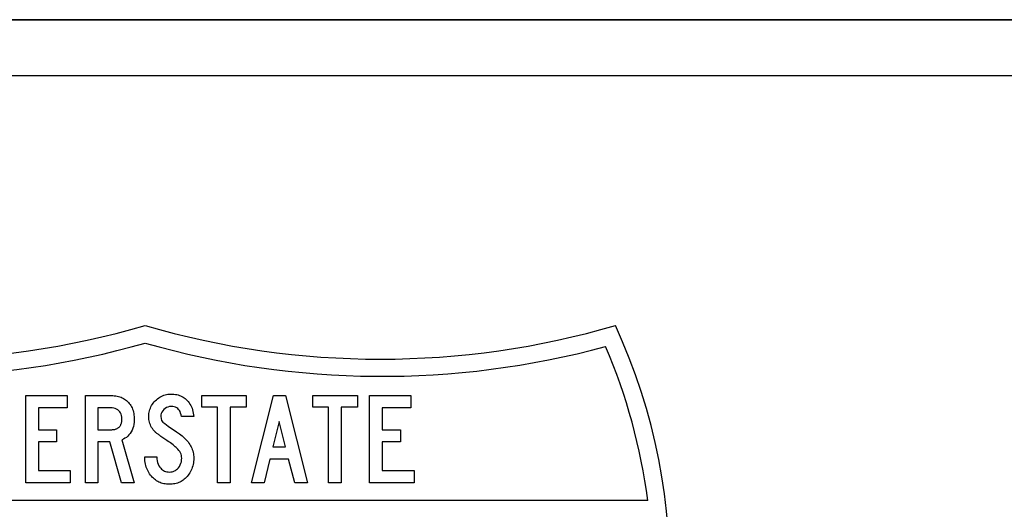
# Model space of a CAD drawing. Header units: millimetres. Extents: x 150 to 408, y 124 to 210.
# Tile 16 of 17: x 330 to 365, y 193 to 210. Entities that reach past the tile are written whole.
import ezdxf

# ---------------------------------------------------------------- set-up
doc = ezdxf.new("R2010")
doc.units = ezdxf.units.MM

msp = doc.modelspace()

# ---------------------------------------------------------------- linework, layer by layer
for p, q in [((408, 210, 1), (300, 210, 1)), ((309, 210, 1), (399, 210, 1)), ((309, 210, 1), (399, 210, 1)), ((399, 208, 1), (309, 208, 1)), ((399, 208, 1), (309, 208, 1)), ((352.319384, 192.824997, 1), (316.410657, 192.824997, 1))]:
    msp.add_line(p, q)
for points in [[(330.549761, 193.896739), (331.689636, 193.896739), (331.689636, 193.453302), (330.097761, 193.453302), (330.097761, 196.576177), (331.570949, 196.576177), (331.570949, 196.138989), (330.549761, 196.138989), (330.549761, 195.351989), (331.196199, 195.351989), (331.196199, 194.927302), (330.549761, 194.927302), (330.549761, 193.896739)], [(332.669761, 193.453302), (332.225761, 193.453302), (332.225761, 196.576177), (333.152824, 196.576177), (333.207705, 196.574934), (333.260866, 196.571205), (333.312307, 196.56499), (333.362028, 196.556289), (333.410029, 196.545102), (333.45631, 196.53143), (333.500871, 196.515271), (333.543712, 196.496626), (333.584832, 196.475495), (333.624233, 196.451879), (333.661914, 196.425776), (333.697875, 196.397187), (333.732116, 196.366113), (333.764636, 196.332552), (333.795572, 196.29645), (333.824033, 196.258277), (333.850019, 196.218034), (333.87353, 196.175721), (333.894566, 196.131337), (333.913128, 196.084883), (333.929214, 196.036359), (333.942826, 195.985765), (333.953963, 195.9331), (333.962625, 195.878366), (333.968812, 195.82156), (333.972524, 195.762685), (333.973761, 195.701739), (333.97065, 195.623068), (333.961317, 195.547344), (333.945761, 195.474568), (333.923984, 195.404739), (333.895984, 195.337859), (333.861761, 195.273927), (333.825195, 195.218477), (333.784818, 195.168126), (333.740629, 195.122875), (333.692629, 195.082723), (333.640818, 195.047671), (333.585195, 195.017718), (333.525761, 194.992864), (333.973761, 193.453302), (333.513761, 193.453302), (333.096449, 194.927302), (332.669761, 194.927302), (332.669761, 193.453302)], [(334.349761, 194.355802), (334.349761, 194.383927), (334.777761, 194.383927), (334.780011, 194.312875), (334.788845, 194.245469), (334.804261, 194.181708), (334.826261, 194.121594), (334.854845, 194.065125), (334.890011, 194.012302), (334.918825, 193.976912), (334.949792, 193.945685), (334.982914, 193.918621), (335.01819, 193.895722), (335.055621, 193.876986), (335.095206, 193.862413), (335.136945, 193.852004), (335.180839, 193.845759), (335.226886, 193.843677), (335.275623, 193.846068), (335.322019, 193.853239), (335.366076, 193.865193), (335.407793, 193.881927), (335.44717, 193.903443), (335.484207, 193.929739), (335.518904, 193.960818), (335.551261, 193.996677), (335.58747, 194.046896), (335.617095, 194.099719), (335.640136, 194.155146), (335.656595, 194.213177), (335.66647, 194.273812), (335.669761, 194.337052), (335.666958, 194.387209), (335.658547, 194.435965), (335.644529, 194.483321), (335.624904, 194.529276), (335.599672, 194.573831), (335.568833, 194.616986), (335.532386, 194.658739), (335.499238, 194.693458), (335.468418, 194.722739), (335.440707, 194.746568), (335.416886, 194.764927), (335.360699, 194.810966), (335.310761, 194.849208), (335.267058, 194.881216), (335.229574, 194.908552), (335.18511, 194.93818), (335.142592, 194.966691), (335.10202, 194.994083), (335.063395, 195.020358), (335.026716, 195.045514), (334.991984, 195.069552), (334.959198, 195.092472), (334.928358, 195.114274), (334.899465, 195.134958), (334.872518, 195.154524), (334.847517, 195.172972), (334.824463, 195.190302), (334.803355, 195.206514), (334.784193, 195.221608), (334.766978, 195.235583), (334.75171, 195.248441), (334.738387, 195.26018), (334.727011, 195.270802), (334.689117, 195.310897), (334.654518, 195.352076), (334.623215, 195.394341), (334.595206, 195.437691), (334.570492, 195.482126), (334.549074, 195.527646), (334.530951, 195.574251), (334.516122, 195.621941), (334.50459, 195.670716), (334.496352, 195.720576), (334.491409, 195.771522), (334.489761, 195.823552), (334.491388, 195.877092), (334.496267, 195.929462), (334.504398, 195.980661), (334.515782, 196.030691), (334.530419, 196.07955), (334.548308, 196.127239), (334.56945, 196.173759), (334.593845, 196.219108), (334.621492, 196.263286), (334.652392, 196.306295), (334.686544, 196.348134), (334.723949, 196.388802), (334.763609, 196.427205), (334.804525, 196.462269), (334.846699, 196.493993), (334.890129, 196.522378), (334.934817, 196.547424), (334.980761, 196.56913), (335.027963, 196.587497), (335.076421, 196.602524), (335.126136, 196.614212), (335.177109, 196.622561), (335.229338, 196.62757), (335.282824, 196.629239), (335.337695, 196.627891), (335.390867, 196.623845), (335.442339, 196.617101), (335.492111, 196.60766), (335.540183, 196.595521), (335.586556, 196.580685), (335.631229, 196.563151), (335.674203, 196.54292), (335.715476, 196.519991), (335.75505, 196.494365), (335.792924, 196.466042), (335.829099, 196.435021), (335.863574, 196.401302), (335.900086, 196.360391), (335.933553, 196.317157), (335.963976, 196.271602), (335.991355, 196.223723), (336.015689, 196.173523), (336.036979, 196.121), (336.055224, 196.066155), (336.070425, 196.008988), (336.082582, 195.949498), (336.091694, 195.887686), (336.097761, 195.823552), (335.665761, 195.823552), (335.649569, 195.891879), (335.630891, 195.951962), (335.609729, 196.003799), (335.586081, 196.047392), (335.559949, 196.082739), (335.527511, 196.113276), (335.490407, 196.13826), (335.448636, 196.157693), (335.402199, 196.171573), (335.351095, 196.179901), (335.295324, 196.182677), (335.233939, 196.178429), (335.176784, 196.165687), (335.123859, 196.144449), (335.075164, 196.114717), (335.030699, 196.076489), (334.991481, 196.033392), (334.960979, 195.986549), (334.939191, 195.935962), (334.926119, 195.881629), (334.921761, 195.823552), (334.929386, 195.750677), (334.952261, 195.686135), (334.990386, 195.629927), (335.061355, 195.572169), (335.124511, 195.523771), (335.179871, 195.48395), (335.227449, 195.451927), (335.36332, 195.366555), (335.483935, 195.285358), (335.589293, 195.208333), (335.680095, 195.135823), (335.757043, 195.068167), (335.820136, 195.005364), (335.858381, 194.96263), (335.893792, 194.919195), (335.92637, 194.875059), (335.956116, 194.830222), (335.983029, 194.784684), (336.007108, 194.738445), (336.028355, 194.691505), (336.046769, 194.643864), (336.06235, 194.595523), (336.075098, 194.546481), (336.085013, 194.496737), (336.092096, 194.446293), (336.096345, 194.395148), (336.097761, 194.343302), (336.096358, 194.28353), (336.092146, 194.225272), (336.085127, 194.168529), (336.0753, 194.113299), (336.062665, 194.059583), (336.047223, 194.007382), (336.028973, 193.956694), (336.007915, 193.907521), (335.98405, 193.859862), (335.957377, 193.813716), (335.927896, 193.769085), (335.895608, 193.725968), (335.860511, 193.684364), (335.82779, 193.648549), (335.793708, 193.615204), (335.758266, 193.584329), (335.721465, 193.555924), (335.683303, 193.529989), (335.643781, 193.506524), (335.6029, 193.485529), (335.560658, 193.467004), (335.517056, 193.450949), (335.472095, 193.437364), (335.425773, 193.426249), (335.378091, 193.417604), (335.32905, 193.411429), (335.278648, 193.407724), (335.226886, 193.406489), (335.1755, 193.407752), (335.12539, 193.411541), (335.076556, 193.417854), (335.029, 193.426694), (334.98272, 193.438059), (334.937716, 193.451949), (334.89399, 193.468366), (334.85154, 193.487307), (334.810366, 193.508774), (334.77047, 193.532767), (334.73185, 193.559286), (334.694506, 193.588329), (334.65844, 193.619899), (334.62365, 193.653994), (334.590136, 193.690614), (334.554578, 193.733577), (334.521864, 193.777907), (334.491995, 193.823605), (334.464971, 193.870671), (334.440791, 193.919104), (334.419456, 193.968904), (334.400966, 194.020073), (334.38532, 194.072609), (334.372519, 194.126512), (334.362562, 194.181783), (334.355451, 194.238422), (334.351184, 194.296428), (334.349761, 194.355802)], [(337.397761, 193.453302), (336.949761, 193.453302), (336.949761, 196.160802), (336.384511, 196.160802), (336.384511, 196.576177), (337.975511, 196.576177), (337.975511, 196.160802), (337.397761, 196.160802), (337.397761, 193.453302)], [(338.611449, 193.453302), (338.161761, 193.453302), (338.942449, 196.576177), (339.379699, 196.576177), (340.160386, 193.453302), (339.707574, 193.453302), (339.488949, 194.305864), (338.820699, 194.305864), (338.611449, 193.453302)], [(341.365761, 193.453302), (340.917761, 193.453302), (340.917761, 196.160802), (340.352511, 196.160802), (340.352511, 196.576177), (341.943511, 196.576177), (341.943511, 196.160802), (341.365761, 196.160802), (341.365761, 193.453302)], [(342.833761, 193.896739), (343.973636, 193.896739), (343.973636, 193.453302), (342.381761, 193.453302), (342.381761, 196.576177), (343.854949, 196.576177), (343.854949, 196.138989), (342.833761, 196.138989), (342.833761, 195.351989), (343.480199, 195.351989), (343.480199, 194.927302), (342.833761, 194.927302), (342.833761, 193.896739)], [(332.669761, 196.138989), (332.669761, 195.355114), (333.147011, 195.355114), (333.175129, 195.35565), (333.202186, 195.357256), (333.228181, 195.359934), (333.253116, 195.363682), (333.276989, 195.368502), (333.299802, 195.374392), (333.321553, 195.381354), (333.342243, 195.389386), (333.361872, 195.398489), (333.380441, 195.408664), (333.397948, 195.419909), (333.414394, 195.432226), (333.429779, 195.445613), (333.444103, 195.460071), (333.457366, 195.475601), (333.469568, 195.492201), (333.480709, 195.509872), (333.490789, 195.528614), (333.499808, 195.548428), (333.507766, 195.569312), (333.514663, 195.591267), (333.520498, 195.614294), (333.525273, 195.638391), (333.528987, 195.663559), (333.531639, 195.689798), (333.533231, 195.717108), (333.533761, 195.745489), (333.530686, 195.803783), (333.521459, 195.857913), (333.506082, 195.90788), (333.484553, 195.953684), (333.456873, 195.995325), (333.423043, 196.032802), (333.384186, 196.065248), (333.341428, 196.091795), (333.294769, 196.112443), (333.244209, 196.127191), (333.189748, 196.13604), (333.131386, 196.138989), (332.669761, 196.138989)], [(339.148574, 195.645552), (338.930011, 194.746177), (339.379699, 194.746177), (339.148574, 195.645552)]]:
    msp.add_lwpolyline(points)
for centre, radius, start, end in [((336.865021, 190.177426, 1), 21.25, 155.246877, 263.243683), ((325.966242, 227.875353, 1), 30, 253.742235, 286.257785), ((331.865021, 190.177426, 1), 21.25, 276.756337, 24.753133), ((342.7638, 227.875353, 1), 30, 253.742235, 286.257785), ((325.920561, 227.887757, 1), 30.625, 254.852838, 286.005977), ((342.809481, 227.887757, 1), 30.625, 253.994043, 285.147182), ((331.865021, 190.177426, 1), 20.625, 7.375243, 23.273338)]:
    msp.add_arc(centre, radius, start, end)

doc.saveas('drawing.dxf')
